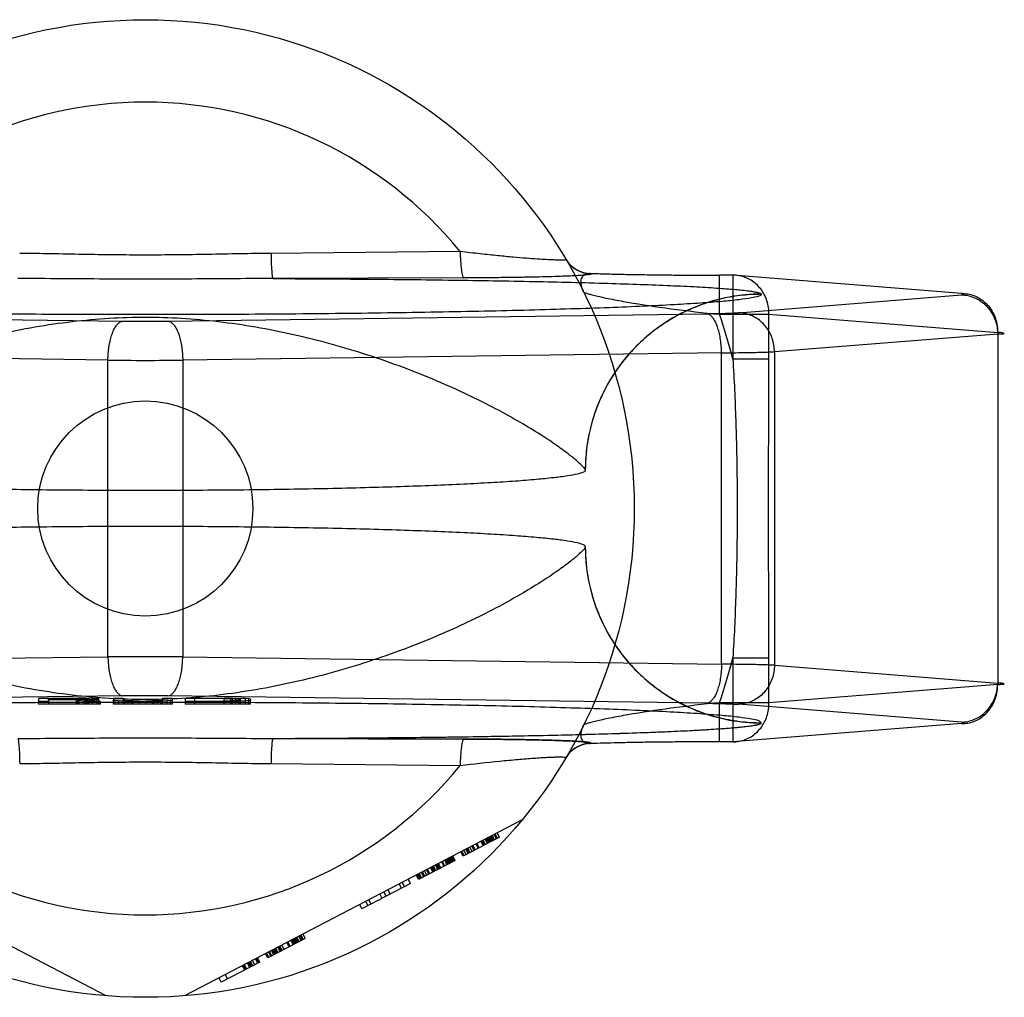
# Model space of a CAD drawing. Header units: millimetres. Extents: x 0 to 420, y 0 to 297.
# Tile 9 of 31: x 158.1 to 160.12, y 142.86 to 144.86. Entities that reach past the tile are written whole.
import ezdxf

# ---------------------------------------------------------------- set-up
doc = ezdxf.new("R2010")
doc.units = ezdxf.units.MM
doc.header["$LTSCALE"] = 23.1
doc.layers.get('0').update_dxf_attribs({"linetype": 'CONTINUOUS'})
doc.layers.add('001-M31079-X02', color=7, linetype='CONTINUOUS')

msp = doc.modelspace()

# ---------------------------------------------------------------- linework, layer by layer
at = {"color": 7, "linetype": 'Continuous'}
msp.add_circle((158.3615, 143.8569), 0.22, dxfattribs=at)
at = {"layer": '001-M31079-X02', "color": 9, "linetype": 'Continuous'}
for p, q in [((159.0055, 144.3826), (158.6186, 144.3788)), ((159.0128, 144.3286), (158.6227, 144.3273)), ((159.2731, 144.3379), (159.2736, 144.3371)), ((159.5633, 144.3342), (159.5362, 144.3342)), ((159.5362, 144.2542), (159.5362, 144.3342)), ((160.031, 144.2969), (159.5633, 144.3342)), ((159.5633, 144.3342), (159.5633, 144.1625)), ((159.5745, 144.2575), (160.031, 144.2939)), ((159.6215, 144.2951), (159.6215, 144.2956)), ((157.2135, 144.2554), (158.3156, 144.2403)), ((158.4075, 144.2403), (159.5096, 144.2554)), ((159.5362, 144.2542), (159.6372, 144.2542)), ((159.6372, 144.2542), (160.105, 144.217)), ((159.6372, 144.1625), (159.6372, 144.2542)), ((160.105, 144.2139), (159.6484, 144.1776)), ((160.105, 144.217), (160.105, 143.4969)), ((158.285, 144.1604), (157.1829, 144.1754)), ((159.5402, 144.1754), (158.4381, 144.1604)), ((159.5402, 143.5384), (159.5402, 144.1754)), ((159.6484, 144.1776), (159.6484, 143.5363)), ((158.285, 143.5535), (158.285, 144.1604)), ((158.4381, 144.1604), (158.4381, 143.5535)), ((159.6372, 144.1625), (159.5633, 144.1625)), ((157.1829, 143.5384), (158.285, 143.5535)), ((158.4381, 143.5535), (159.5402, 143.5384)), ((159.5633, 143.5513), (159.6372, 143.5513)), ((159.5633, 143.5513), (159.5633, 143.3796)), ((159.6372, 143.4596), (159.6372, 143.5513)), ((159.6484, 143.5363), (160.105, 143.4999)), ((160.105, 143.4969), (159.6372, 143.4596)), ((159.6372, 143.4596), (159.5362, 143.4596)), ((159.5362, 143.3796), (159.5362, 143.4596)), ((158.6186, 143.335), (159.0055, 143.3312))]:
    msp.add_line(p, q, dxfattribs=at)
at = {"layer": '001-M31079-X02', "color": 6, "linetype": 'Continuous'}
for p, q in [((159.2615, 143.9353), (159.2615, 143.9358)), ((159.2615, 143.7781), (159.2615, 143.7785)), ((158.1431, 143.4569), (158.1431, 143.4623)), ((158.2265, 143.4682), (158.1631, 143.4682)), ((158.1631, 143.4652), (158.1631, 143.4682)), ((158.1631, 143.4661), (158.2265, 143.4661)), ((158.1631, 143.4623), (158.1631, 143.4569)), ((158.2198, 143.4652), (158.2198, 143.4569)), ((158.2231, 143.4569), (158.2231, 143.4688)), ((158.2265, 143.4682), (158.2365, 143.468)), ((158.2265, 143.4569), (158.2265, 143.4682)), ((158.2365, 143.4662), (158.2265, 143.4661)), ((158.2365, 143.4569), (158.2365, 143.4681)), ((158.2365, 143.468), (158.2431, 143.4678)), ((158.2431, 143.4665), (158.2365, 143.4662)), ((158.2398, 143.4569), (158.2398, 143.4687)), ((158.2431, 143.4569), (158.2431, 143.4679)), ((158.2431, 143.4678), (158.2465, 143.4673)), ((158.2465, 143.4669), (158.2431, 143.4665)), ((158.2465, 143.4569), (158.2465, 143.4673)), ((158.2531, 143.4569), (158.2531, 143.4683)), ((158.2631, 143.4569), (158.2631, 143.4678)), ((158.2665, 143.4569), (158.2665, 143.4668)), ((158.2698, 143.4569), (158.2698, 143.4623)), ((158.2965, 143.4569), (158.2965, 143.4645)), ((158.2998, 143.4569), (158.2998, 143.4638)), ((158.3065, 143.4569), (158.3065, 143.4633)), ((158.3165, 143.4569), (158.3165, 143.4645)), ((158.3198, 143.4569), (158.3198, 143.464)), ((158.3265, 143.4569), (158.3265, 143.4634)), ((158.3331, 143.4569), (158.3331, 143.4626)), ((158.3365, 143.4569), (158.3365, 143.4632)), ((158.3498, 143.4569), (158.3498, 143.4631)), ((158.3631, 143.4569), (158.3631, 143.4632)), ((158.3765, 143.4569), (158.3765, 143.4634)), ((158.3798, 143.4569), (158.3798, 143.4624)), ((158.3865, 143.4569), (158.3865, 143.4636)), ((158.3931, 143.4569), (158.3931, 143.464)), ((158.3965, 143.4569), (158.3965, 143.4645)), ((158.4065, 143.4569), (158.4065, 143.4633)), ((158.4131, 143.4569), (158.4131, 143.4638)), ((158.4165, 143.4645), (158.4165, 143.4569)), ((158.4431, 143.4623), (158.4431, 143.4569)), ((158.5231, 143.468), (158.4631, 143.468)), ((158.4631, 143.4569), (158.4631, 143.468)), ((158.4631, 143.4631), (158.5231, 143.4631)), ((158.5231, 143.4569), (158.5231, 143.4688)), ((158.5231, 143.468), (158.5365, 143.4679)), ((158.5365, 143.4633), (158.5231, 143.4631)), ((158.5365, 143.4569), (158.5365, 143.468)), ((158.5365, 143.4679), (158.5465, 143.4676)), ((158.5465, 143.4636), (158.5365, 143.4633)), ((158.5398, 143.4569), (158.5398, 143.4686)), ((158.5465, 143.4569), (158.5465, 143.4678)), ((158.5465, 143.4676), (158.5531, 143.4672)), ((158.5531, 143.464), (158.5465, 143.4636)), ((158.5531, 143.4569), (158.5531, 143.4685)), ((158.5531, 143.4672), (158.5565, 143.4666)), ((158.5565, 143.4645), (158.5531, 143.464)), ((158.5565, 143.4569), (158.5565, 143.4666)), ((158.5665, 143.4569), (158.5665, 143.4679)), ((158.5731, 143.4569), (158.5731, 143.4673)), ((158.5765, 143.4569), (158.5765, 143.4645)), ((158.2698, 143.4569), (158.1431, 143.4569)), ((158.4165, 143.4569), (158.2965, 143.4569)), ((158.5765, 143.4569), (158.4431, 143.4569)), ((158.2815, 142.8601), (157.5909, 143.2197)), ((159.1322, 143.2197), (158.4415, 142.8601)), ((159.0861, 143.1844), (159.0116, 143.1456)), ((159.0571, 143.1693), (159.0525, 143.1782)), ((159.0613, 143.1715), (159.0567, 143.1803)), ((159.0633, 143.1725), (159.0587, 143.1814)), ((159.0654, 143.1736), (159.0608, 143.1825)), ((159.0675, 143.1747), (159.0629, 143.1836)), ((159.0695, 143.1758), (159.0649, 143.1846)), ((159.0716, 143.1769), (159.067, 143.1857)), ((159.0737, 143.1779), (159.0691, 143.1868)), ((159.0711, 143.1879), (159.0758, 143.179)), ((159.0799, 143.1812), (159.0753, 143.19)), ((159.082, 143.1822), (159.0773, 143.1911)), ((159.0861, 143.1844), (159.0815, 143.1933)), ((159.0219, 143.151), (159.0173, 143.1599)), ((159.024, 143.1521), (159.0194, 143.1609)), ((159.0261, 143.1531), (159.0215, 143.162)), ((159.0302, 143.1553), (159.0256, 143.1642)), ((159.0344, 143.1575), (159.0297, 143.1663)), ((159.0364, 143.1585), (159.0318, 143.1674)), ((159.0426, 143.1618), (159.038, 143.1706)), ((159.0447, 143.1628), (159.0401, 143.1717)), ((159.053, 143.1672), (159.0484, 143.176)), ((159.0551, 143.1682), (159.0504, 143.1771)), ((158.9806, 143.1294), (158.9759, 143.1383)), ((158.9826, 143.1305), (158.978, 143.1394)), ((158.9847, 143.1316), (158.9801, 143.1405)), ((158.9868, 143.1327), (158.9821, 143.1415)), ((158.9888, 143.1338), (158.9842, 143.1426)), ((158.9909, 143.1348), (158.9863, 143.1437)), ((158.9884, 143.1448), (158.993, 143.1359)), ((158.995, 143.137), (158.9904, 143.1459)), ((159.0116, 143.1456), (159.007, 143.1545)), ((159.0137, 143.1467), (159.009, 143.1556)), ((159.0178, 143.1488), (159.0132, 143.1577)), ((158.995, 143.137), (158.9205, 143.0982)), ((158.9412, 143.109), (158.9366, 143.1178)), ((158.9433, 143.1101), (158.9387, 143.1189)), ((158.9495, 143.1133), (158.9449, 143.1222)), ((158.9516, 143.1144), (158.947, 143.1232)), ((158.9536, 143.1154), (158.949, 143.1243)), ((158.9557, 143.1165), (158.9511, 143.1254)), ((158.9599, 143.1187), (158.9552, 143.1275)), ((158.9619, 143.1197), (158.9573, 143.1286)), ((158.964, 143.1208), (158.9594, 143.1297)), ((158.9661, 143.1219), (158.9614, 143.1308)), ((158.9723, 143.1251), (158.9677, 143.134)), ((158.9743, 143.1262), (158.9697, 143.1351)), ((158.9785, 143.1284), (158.9739, 143.1372)), ((158.904, 143.0896), (158.8994, 143.0985)), ((158.9205, 143.0982), (158.9159, 143.1071)), ((158.9226, 143.0993), (158.918, 143.1081)), ((158.9247, 143.1004), (158.9201, 143.1092)), ((158.9267, 143.1014), (158.9221, 143.1103)), ((158.9309, 143.1036), (158.9263, 143.1125)), ((158.9329, 143.1047), (158.9283, 143.1135)), ((158.9371, 143.1068), (158.9325, 143.1157)), ((158.904, 143.0896), (158.8046, 143.0379)), ((158.8853, 143.0799), (158.8807, 143.0888)), ((158.8869, 143.092), (158.8916, 143.0831)), ((158.846, 143.0594), (158.8414, 143.0683)), ((158.8543, 143.0637), (158.8497, 143.0726)), ((158.8626, 143.068), (158.858, 143.0769)), ((158.8046, 143.0379), (158.8, 143.0467)), ((158.817, 143.0443), (158.8124, 143.0532)), ((158.8233, 143.0476), (158.8186, 143.0564)), ((158.6887, 142.9775), (158.6121, 142.9377)), ((158.6722, 142.9689), (158.6675, 142.9778)), ((158.6742, 142.97), (158.6696, 142.9789)), ((158.6763, 142.9711), (158.6717, 142.9799)), ((158.6804, 142.9732), (158.6758, 142.9821)), ((158.6779, 142.9832), (158.6825, 142.9743)), ((158.6846, 142.9754), (158.68, 142.9842)), ((158.6887, 142.9775), (158.6841, 142.9864)), ((158.6328, 142.9484), (158.6282, 142.9573)), ((158.637, 142.9506), (158.6324, 142.9595)), ((158.6391, 142.9517), (158.6344, 142.9605)), ((158.6411, 142.9528), (158.6365, 142.9616)), ((158.6453, 142.9549), (158.6406, 142.9638)), ((158.6556, 142.9603), (158.651, 142.9692)), ((158.6577, 142.9614), (158.6531, 142.9702)), ((158.6639, 142.9646), (158.6593, 142.9735)), ((158.666, 142.9657), (158.6613, 142.9745)), ((158.668, 142.9668), (158.6634, 142.9756)), ((158.6701, 142.9678), (158.6655, 142.9767)), ((158.5935, 142.928), (158.5889, 142.9368)), ((158.5956, 142.929), (158.591, 142.9379)), ((158.6121, 142.9377), (158.6075, 142.9465)), ((158.6142, 142.9387), (158.6096, 142.9476)), ((158.6184, 142.9409), (158.6137, 142.9498)), ((158.6204, 142.942), (158.6158, 142.9508)), ((158.6246, 142.9441), (158.6199, 142.953)), ((158.6266, 142.9452), (158.622, 142.9541)), ((158.6287, 142.9463), (158.6241, 142.9552)), ((158.6308, 142.9474), (158.6262, 142.9562)), ((158.5956, 142.929), (158.5169, 142.8881)), ((158.5599, 142.9218), (158.5645, 142.9129)), ((158.5666, 142.914), (158.562, 142.9228)), ((158.5687, 142.915), (158.5641, 142.9239)), ((158.5749, 142.9183), (158.5703, 142.9271)), ((158.577, 142.9194), (158.5723, 142.9282)), ((158.579, 142.9204), (158.5744, 142.9293)), ((158.5811, 142.9215), (158.5765, 142.9304)), ((158.5852, 142.9237), (158.5806, 142.9325)), ((158.5914, 142.9269), (158.5868, 142.9358)), ((158.5169, 142.8881), (158.5123, 142.897)), ((158.5247, 142.9034), (158.5294, 142.8946))]:
    msp.add_line(p, q, dxfattribs=at)
at = {"layer": '001-M31079-X02', "color": 7, "linetype": 'Continuous'}
for p, q in [((158.3156, 143.4735), (157.2135, 143.4585)), ((158.1431, 143.4689), (158.2231, 143.4689)), ((158.1431, 143.4689), (158.1431, 143.4623)), ((158.1631, 143.4623), (158.1431, 143.4623)), ((158.2198, 143.4652), (158.1631, 143.4652)), ((158.1631, 143.4652), (158.1631, 143.4623)), ((158.2198, 143.4652), (158.2465, 143.4623)), ((158.2398, 143.4687), (158.2231, 143.4689)), ((158.2231, 143.4688), (158.2398, 143.4688)), ((158.2531, 143.4683), (158.2398, 143.4687)), ((158.2398, 143.4655), (158.2531, 143.4658)), ((158.2531, 143.4657), (158.2398, 143.4657)), ((158.2698, 143.4623), (158.2398, 143.4655)), ((158.2698, 143.4623), (158.2465, 143.4623)), ((158.2631, 143.4678), (158.2531, 143.4683)), ((158.2631, 143.4664), (158.2531, 143.4658)), ((158.2665, 143.4673), (158.2631, 143.4678)), ((158.2665, 143.4668), (158.2631, 143.4664)), ((158.2665, 143.4673), (158.2665, 143.4668)), ((158.2965, 143.4689), (158.3165, 143.4689)), ((158.2965, 143.4689), (158.2965, 143.4645)), ((158.2965, 143.4645), (158.2998, 143.4638)), ((158.3065, 143.4633), (158.2998, 143.4638)), ((158.3198, 143.4627), (158.3065, 143.4633)), ((158.3165, 143.4689), (158.3165, 143.4645)), ((158.3198, 143.464), (158.3165, 143.4645)), ((158.3265, 143.4636), (158.3198, 143.464)), ((158.3198, 143.4627), (158.3331, 143.4624)), ((158.3331, 143.4626), (158.3198, 143.4626)), ((158.3365, 143.4633), (158.3265, 143.4636)), ((158.3265, 143.4634), (158.3365, 143.4634)), ((158.3498, 143.4624), (158.3331, 143.4624)), ((158.3331, 143.4624), (158.3498, 143.4623)), ((158.3498, 143.4631), (158.3365, 143.4633)), ((158.3365, 143.4632), (158.3498, 143.4632)), ((158.3498, 143.4631), (158.3631, 143.4631)), ((158.3631, 143.4623), (158.3498, 143.4623)), ((158.3765, 143.4633), (158.3631, 143.4631)), ((158.3631, 143.4632), (158.3765, 143.4632)), ((158.3631, 143.4623), (158.3798, 143.4624)), ((158.3798, 143.4624), (158.3631, 143.4624)), ((158.3865, 143.4636), (158.3765, 143.4633)), ((158.3765, 143.4634), (158.3865, 143.4634)), ((158.3798, 143.4624), (158.3931, 143.4627)), ((158.3931, 143.4626), (158.3798, 143.4626)), ((158.3931, 143.464), (158.3865, 143.4636)), ((158.3965, 143.4645), (158.3931, 143.464)), ((158.4065, 143.4633), (158.3931, 143.4627)), ((158.3965, 143.4689), (158.4165, 143.4689)), ((158.3965, 143.4689), (158.3965, 143.4645)), ((158.4131, 143.4638), (158.4065, 143.4633)), ((159.5096, 143.4585), (158.4075, 143.4735)), ((158.4131, 143.4638), (158.4165, 143.4645)), ((158.4165, 143.4689), (158.4165, 143.4645)), ((158.4431, 143.4689), (158.5231, 143.4689)), ((158.4431, 143.4689), (158.4431, 143.4623)), ((158.5231, 143.4623), (158.4431, 143.4623)), ((158.5398, 143.4687), (158.5231, 143.4689)), ((158.5231, 143.4688), (158.5398, 143.4688)), ((158.5231, 143.4623), (158.5398, 143.4624)), ((158.5398, 143.4624), (158.5231, 143.4624)), ((158.5531, 143.4685), (158.5398, 143.4687)), ((158.5398, 143.4686), (158.5531, 143.4686)), ((158.5398, 143.4624), (158.5531, 143.4627)), ((158.5531, 143.4626), (158.5398, 143.4626)), ((158.5665, 143.4679), (158.5531, 143.4685)), ((158.5665, 143.4633), (158.5531, 143.4627)), ((158.5731, 143.4673), (158.5665, 143.4679)), ((158.5731, 143.4638), (158.5665, 143.4633)), ((158.5765, 143.4666), (158.5731, 143.4673)), ((158.5731, 143.4638), (158.5765, 143.4645)), ((158.5765, 143.4666), (158.5765, 143.4645)), ((160.031, 143.4199), (159.5745, 143.4563)), ((160.031, 143.4169), (159.5633, 143.3797)), ((159.6215, 143.4183), (159.6215, 143.4187)), ((159.6215, 143.4183), (159.6215, 143.4187)), ((158.6227, 143.3866), (159.0128, 143.3853)), ((159.0128, 143.3853), (158.6227, 143.3866)), ((159.5633, 143.3797), (159.5362, 143.3797)), ((159.2736, 143.3768), (159.2733, 143.3759))]:
    msp.add_line(p, q, dxfattribs=at)
at = {"layer": '001-M31079-X02', "color": 9, "linetype": 'Continuous'}
msp.add_circle((158.3615, 143.8569), 1, dxfattribs=at)
for centre, radius, start, end in [((158.3615, 143.8569), 0.8313, 39.2269, 140.7731), ((159.2731, 144.3979), 0.0599, 210.6953, 270.0461), ((159.2736, 144.397), 0.0599, 210.6418, 270.05), ((158.3615, 143.8569), 1.24, 14.2686, 18.6881), ((158.3615, 147.7329), 3.4929, 269.2467, 270.7533), ((158.3615, 153.8768), 9.7168, 269.54869, 270.45131), ((158.3615, 133.837), 9.7168, 89.54869, 90.45131), ((158.3615, 143.8569), 1.24, 341.3119, 345.7314), ((159.2731, 143.316), 0.0599, 89.9539, 149.3056), ((159.2736, 143.3168), 0.0599, 89.95, 149.359), ((158.3615, 143.8569), 0.8313, 219.2269, 320.7731)]:
    msp.add_arc(centre, radius, start, end, dxfattribs=at)
at = {"layer": '001-M31079-X02', "color": 7, "linetype": 'Continuous'}
for centre, radius, start, end in [((158.3615, 139.9765), 3.4973, 89.2476, 90.7523), ((158.3615, 139.9809), 3.4929, 89.2467, 90.7533)]:
    msp.add_arc(centre, radius, start, end, dxfattribs=at)
at = {"layer": '001-M31079-X02', "color": 9, "linetype": 'Continuous'}
for points, knots in [([(158.6186, 144.3788), (158.5757, 144.3785), (158.49, 144.3765), (158.3615, 144.3749), (158.2331, 144.3765), (158.1474, 144.3785), (158.1045, 144.3788)], [0, 0, 0, 0, 0.250402, 0.5, 0.749597, 1, 1, 1, 1]), ([(158.6186, 144.3788), (158.6186, 144.3725), (158.6189, 144.3604), (158.6197, 144.3462), (158.6205, 144.3368), (158.6211, 144.3319), (158.6218, 144.3291), (158.6223, 144.3275), (158.6227, 144.3273)], [0, 0, 0, 0, 0.368465, 0.696111, 0.822296, 0.915751, 0.973941, 1, 1, 1, 1]), ([(159.222, 144.3665), (159.223, 144.3648), (159.2139, 144.3655), (159.2081, 144.3649), (159.1955, 144.3654), (159.1809, 144.366), (159.162, 144.3672), (159.1394, 144.3689), (159.1126, 144.3711), (159.0813, 144.3741), (159.0451, 144.3779), (159.0193, 144.381), (159.0055, 144.3826)], [0, 0, 0, 0, 0.026517, 0.062968, 0.115399, 0.184322, 0.27041, 0.374523, 0.49779, 0.641613, 0.80792, 1, 1, 1, 1]), ([(159.0055, 144.3826), (159.0056, 144.376), (159.0061, 144.3633), (159.0075, 144.3467), (159.0093, 144.3355), (159.0111, 144.3303), (159.0122, 144.3287), (159.0128, 144.3286)], [0, 0, 0, 0, 0.362878, 0.688732, 0.9087, 0.968755, 1, 1, 1, 1]), ([(158.6227, 144.3273), (158.5633, 144.3273), (158.4486, 144.326), (158.2745, 144.326), (158.1598, 144.3273), (158.1004, 144.3273)], [0, 0, 0, 0, 0.341257, 0.658748, 1, 1, 1, 1]), ([(158.6227, 144.3273), (158.6831, 144.327), (158.8023, 144.3264), (158.9771, 144.3246), (159.1419, 144.3219), (159.2708, 144.3188), (159.3647, 144.3159), (159.4263, 144.3135), (159.4808, 144.311), (159.5274, 144.3083), (159.5652, 144.3054), (159.5908, 144.3029), (159.6061, 144.3006), (159.6139, 144.2991), (159.6186, 144.2977), (159.6212, 144.2964), (159.6215, 144.2956)], [0, 0, 0, 0, 0.181178, 0.357362, 0.524059, 0.675649, 0.743808, 0.805748, 0.860602, 0.907513, 0.945638, 0.97416, 0.984582, 0.992353, 0.997444, 1, 1, 1, 1]), ([(159.2736, 144.3371), (159.2748, 144.3353), (159.2648, 144.3354), (159.2585, 144.334), (159.245, 144.3333), (159.2294, 144.3324), (159.2095, 144.3317), (159.1861, 144.3309), (159.1588, 144.3303), (159.1277, 144.3297), (159.0927, 144.3292), (159.054, 144.3288), (159.0269, 144.3287), (159.0128, 144.3286)], [0, 0, 0, 0, 0.02457, 0.057729, 0.104982, 0.166344, 0.241951, 0.331914, 0.436318, 0.555329, 0.689105, 0.837622, 1, 1, 1, 1]), ([(159.2579, 144.3003), (159.2558, 144.3044), (159.2529, 144.3125), (159.2524, 144.3242), (159.2563, 144.3334), (159.2642, 144.3382), (159.2701, 144.3383), (159.2731, 144.3379)], [0, 0, 0, 0, 0.27099, 0.493102, 0.667777, 0.824098, 1, 1, 1, 1]), ([(159.2731, 144.3379), (159.2831, 144.3376), (159.3042, 144.3369), (159.3375, 144.3361), (159.3739, 144.3354), (159.4127, 144.3349), (159.4531, 144.3345), (159.4945, 144.3342), (159.5222, 144.3342), (159.5362, 144.3342)], [0, 0, 0, 0, 0.11337, 0.240887, 0.380096, 0.528444, 0.683089, 0.841296, 1, 1, 1, 1]), ([(159.6372, 144.2542), (159.6373, 144.2589), (159.6366, 144.2683), (159.6334, 144.2819), (159.628, 144.2947), (159.6206, 144.3062), (159.6114, 144.3161), (159.6008, 144.3242), (159.5889, 144.33), (159.5763, 144.3335), (159.5676, 144.3343), (159.5633, 144.3342)], [0, 0, 0, 0, 0.115548, 0.230792, 0.344911, 0.457252, 0.568031, 0.677491, 0.785649, 0.893024, 1, 1, 1, 1]), ([(159.6215, 144.2951), (159.6216, 144.293), (159.6122, 144.2899), (159.5989, 144.287), (159.5725, 144.2834), (159.5382, 144.2801), (159.4936, 144.2767), (159.4402, 144.2735), (159.3781, 144.2704), (159.3077, 144.2676), (159.2298, 144.2649), (159.1449, 144.2625), (159.0537, 144.2603), (158.9569, 144.2584), (158.8553, 144.2568), (158.7497, 144.2555), (158.6411, 144.2545), (158.5302, 144.2538), (158.4179, 144.2535), (158.3052, 144.2535), (158.1929, 144.2538), (158.082, 144.2545), (157.9733, 144.2555), (157.8678, 144.2568), (157.7662, 144.2584), (157.6694, 144.2603), (157.5782, 144.2625), (157.4933, 144.2649), (157.4153, 144.2676), (157.345, 144.2704), (157.2828, 144.2735), (157.2295, 144.2767), (157.1849, 144.2801), (157.1505, 144.2834), (157.1242, 144.287), (157.1109, 144.2899), (157.1015, 144.293), (157.1015, 144.2951)], [0, 0, 0, 0, 0.002493, 0.008682, 0.018754, 0.032668, 0.050325, 0.07159, 0.096294, 0.12424, 0.155205, 0.188938, 0.22517, 0.263609, 0.303947, 0.345858, 0.389007, 0.433046, 0.477624, 0.52238, 0.566958, 0.610997, 0.654146, 0.696057, 0.736395, 0.774834, 0.811065, 0.844799, 0.875763, 0.903709, 0.928414, 0.949678, 0.967336, 0.981249, 0.991321, 0.99751, 1, 1, 1, 1]), ([(159.2579, 144.3003), (159.2583, 144.2995), (159.2611, 144.2984), (159.2659, 144.2965), (159.274, 144.2944), (159.2845, 144.2917), (159.2975, 144.2888), (159.3189, 144.2844), (159.3653, 144.2758), (159.4399, 144.2647), (159.5028, 144.2575), (159.5362, 144.2542)], [0, 0, 0, 0, 0.009066, 0.028397, 0.057799, 0.096568, 0.143882, 0.198874, 0.328449, 0.644516, 1, 1, 1, 1]), ([(159.6215, 144.2951), (159.6072, 144.2951), (159.5782, 144.2934), (159.5358, 144.2857), (159.495, 144.2731), (159.4564, 144.256), (159.42, 144.2345), (159.386, 144.2086), (159.3551, 144.1786), (159.3275, 144.1447), (159.3042, 144.1073), (159.2854, 144.0669), (159.2716, 144.0242), (159.2633, 143.98), (159.2614, 143.95), (159.2614, 143.9353)], [0, 0, 0, 0, 0.0763, 0.153503, 0.228562, 0.30215, 0.377279, 0.452453, 0.528555, 0.605385, 0.683975, 0.761952, 0.841026, 0.921748, 1, 1, 1, 1]), ([(159.6215, 144.2956), (159.5997, 144.2956), (159.5546, 144.2914), (159.4878, 144.2723), (159.4234, 144.2391), (159.3658, 144.1926), (159.3188, 144.1351), (159.2852, 144.0705), (159.2657, 144.0033), (159.2615, 143.9578), (159.2615, 143.9358)], [0, 0, 0, 0, 0.115883, 0.238876, 0.367183, 0.498434, 0.629909, 0.758865, 0.88286, 1, 1, 1, 1]), ([(160.031, 144.2969), (160.0354, 144.297), (160.0441, 144.2963), (160.0567, 144.2928), (160.0685, 144.2869), (160.0792, 144.2788), (160.0884, 144.2689), (160.0957, 144.2574), (160.1011, 144.2446), (160.1044, 144.231), (160.105, 144.2216), (160.105, 144.217)], [0, 0, 0, 0, 0.107071, 0.214436, 0.322617, 0.432029, 0.542926, 0.655374, 0.769251, 0.884267, 1, 1, 1, 1]), ([(160.031, 144.2939), (160.033, 144.2941), (160.0406, 144.2937), (160.0331, 144.2968), (160.031, 144.2969)], [0, 0, 0, 0, 0.480825, 1, 1, 1, 1]), ([(160.031, 144.2939), (160.0353, 144.2938), (160.0439, 144.2929), (160.0563, 144.2892), (160.068, 144.2832), (160.0785, 144.2751), (160.0877, 144.2652), (160.0951, 144.2538), (160.1006, 144.2412), (160.1041, 144.2278), (160.1049, 144.2186), (160.105, 144.2139)], [0, 0, 0, 0, 0.106484, 0.213746, 0.322191, 0.432075, 0.543475, 0.656289, 0.770256, 0.884983, 1, 1, 1, 1]), ([(159.2615, 143.9358), (159.261, 143.938), (159.2556, 143.9435), (159.2453, 143.9537), (159.2272, 143.9683), (159.2017, 143.987), (159.1681, 144.0093), (159.1265, 144.0346), (159.077, 144.0619), (159.0203, 144.0903), (158.9572, 144.1186), (158.8888, 144.146), (158.8165, 144.1713), (158.7415, 144.1938), (158.665, 144.213), (158.5881, 144.2283), (158.5115, 144.2394), (158.4361, 144.2462), (158.3615, 144.2486), (158.287, 144.2462), (158.2115, 144.2394), (158.135, 144.2283), (158.0581, 144.213), (157.9815, 144.1938), (157.9065, 144.1713), (157.8342, 144.146), (157.7659, 144.1186), (157.7028, 144.0903), (157.6461, 144.0619), (157.5966, 144.0346), (157.555, 144.0093), (157.5214, 143.987), (157.4959, 143.9683), (157.4777, 143.9537), (157.4675, 143.9435), (157.4621, 143.938), (157.4616, 143.9358)], [0, 0, 0, 0, 0.003555, 0.011107, 0.022959, 0.039262, 0.060042, 0.085221, 0.114497, 0.147384, 0.18326, 0.221413, 0.261105, 0.301644, 0.342428, 0.382958, 0.422872, 0.461919, 0.5, 0.538082, 0.577129, 0.617043, 0.657573, 0.698356, 0.738896, 0.778588, 0.81674, 0.852617, 0.885504, 0.914779, 0.939958, 0.960738, 0.977042, 0.988893, 0.996445, 1, 1, 1, 1]), ([(159.5096, 144.2554), (159.5151, 144.2555), (159.5258, 144.2556), (159.5409, 144.256), (159.5542, 144.2564), (159.5652, 144.2569), (159.5717, 144.2573), (159.5745, 144.2575)], [0, 0, 0, 0, 0.25668, 0.492149, 0.698248, 0.869187, 1, 1, 1, 1]), ([(159.5402, 144.1754), (159.5402, 144.18), (159.5398, 144.189), (159.5383, 144.2021), (159.536, 144.2144), (159.533, 144.2257), (159.5293, 144.2355), (159.5251, 144.2436), (159.5204, 144.2498), (159.5153, 144.254), (159.5114, 144.2552), (159.5096, 144.2554)], [0, 0, 0, 0, 0.150718, 0.297804, 0.437666, 0.567042, 0.683196, 0.784188, 0.869292, 0.939752, 1, 1, 1, 1]), ([(159.6484, 144.1776), (159.6484, 144.1822), (159.6476, 144.1913), (159.6442, 144.2045), (159.6389, 144.2168), (159.6318, 144.228), (159.6228, 144.238), (159.6123, 144.2462), (159.6005, 144.2525), (159.5878, 144.2565), (159.5789, 144.2575), (159.5745, 144.2575)], [0, 0, 0, 0, 0.114278, 0.227862, 0.337251, 0.447769, 0.558103, 0.669208, 0.779366, 0.89094, 1, 1, 1, 1]), ([(158.285, 144.1604), (158.2851, 144.1649), (158.2855, 144.1739), (158.2869, 144.187), (158.2892, 144.1994), (158.2922, 144.2106), (158.2959, 144.2204), (158.3001, 144.2285), (158.3048, 144.2347), (158.3099, 144.2389), (158.3138, 144.2402), (158.3156, 144.2403)], [0, 0, 0, 0, 0.150719, 0.297804, 0.437667, 0.567042, 0.683197, 0.784188, 0.869292, 0.939752, 1, 1, 1, 1]), ([(158.4075, 144.2403), (158.4093, 144.2402), (158.4131, 144.2389), (158.4183, 144.2347), (158.423, 144.2285), (158.4272, 144.2204), (158.4309, 144.2106), (158.4339, 144.1994), (158.4362, 144.187), (158.4376, 144.1739), (158.438, 144.1649), (158.4381, 144.1604)], [0, 0, 0, 0, 0.060245, 0.130705, 0.215808, 0.3168, 0.432955, 0.562331, 0.702194, 0.849281, 1, 1, 1, 1]), ([(160.105, 144.2139), (160.1078, 144.2141), (160.1109, 144.2144), (160.1213, 144.2146), (160.1111, 144.2173), (160.1078, 144.2168), (160.105, 144.217)], [0, 0, 0, 0, 0.308454, 0.496297, 0.691701, 1, 1, 1, 1]), ([(159.5402, 144.1754), (159.548, 144.1755), (159.5631, 144.1756), (159.5847, 144.1759), (159.6043, 144.1763), (159.6214, 144.1766), (159.6359, 144.1771), (159.6446, 144.1774), (159.6484, 144.1776)], [0, 0, 0, 0, 0.216747, 0.417772, 0.599472, 0.758798, 0.893087, 1, 1, 1, 1]), ([(159.5633, 144.1625), (159.5659, 144.1209), (159.5696, 144.0389), (159.5722, 143.9171), (159.5722, 143.7967), (159.5696, 143.675), (159.5659, 143.593), (159.5633, 143.5513)], [0, 0, 0, 0, 0.204736, 0.40264, 0.597353, 0.795252, 1, 1, 1, 1]), ([(159.6372, 143.5513), (159.6372, 143.6023), (159.6366, 143.7042), (159.636, 143.8569), (159.6366, 144.0096), (159.6372, 144.1115), (159.6372, 144.1625)], [0, 0, 0, 0, 0.250466, 0.5, 0.749534, 1, 1, 1, 1]), ([(159.2615, 143.7781), (159.261, 143.7758), (159.2556, 143.7704), (159.2453, 143.7601), (159.2271, 143.7455), (159.2017, 143.7268), (159.1681, 143.7045), (159.1265, 143.6793), (159.077, 143.6519), (159.0203, 143.6236), (158.9572, 143.5952), (158.8889, 143.5679), (158.8166, 143.5426), (158.7416, 143.52), (158.6651, 143.5009), (158.5881, 143.4856), (158.5116, 143.4744), (158.4361, 143.4676), (158.3615, 143.4653), (158.287, 143.4676), (158.2115, 143.4744), (158.135, 143.4856), (158.058, 143.5009), (157.9815, 143.52), (157.9065, 143.5426), (157.8342, 143.5679), (157.7659, 143.5952), (157.7028, 143.6236), (157.646, 143.6519), (157.5966, 143.6793), (157.555, 143.7045), (157.5214, 143.7268), (157.4959, 143.7455), (157.4777, 143.7601), (157.4675, 143.7704), (157.4621, 143.7758), (157.4616, 143.7781)], [0, 0, 0, 0, 0.003556, 0.01111, 0.022961, 0.039265, 0.060043, 0.08522, 0.114493, 0.147377, 0.183251, 0.221401, 0.261091, 0.301628, 0.342411, 0.38294, 0.422856, 0.461909, 0.5, 0.538091, 0.577144, 0.61706, 0.657589, 0.698372, 0.738909, 0.7786, 0.816749, 0.852623, 0.885507, 0.91478, 0.939957, 0.960735, 0.977039, 0.98889, 0.996444, 1, 1, 1, 1]), ([(159.2614, 143.7785), (159.2614, 143.7642), (159.2632, 143.7353), (159.2709, 143.6929), (159.2835, 143.6522), (159.3006, 143.6135), (159.3221, 143.5771), (159.348, 143.5431), (159.3781, 143.5122), (159.4121, 143.4847), (159.4495, 143.4614), (159.4899, 143.4426), (159.5326, 143.4289), (159.5768, 143.4206), (159.6068, 143.4187), (159.6215, 143.4187)], [0, 0, 0, 0, 0.076158, 0.153158, 0.228334, 0.301941, 0.37695, 0.452289, 0.528431, 0.605124, 0.6839, 0.761958, 0.840937, 0.921804, 1, 1, 1, 1]), ([(159.2615, 143.7781), (159.2615, 143.756), (159.2657, 143.7106), (159.2852, 143.6433), (159.3188, 143.5787), (159.3658, 143.5213), (159.4234, 143.4747), (159.4878, 143.4415), (159.5546, 143.4224), (159.5997, 143.4183), (159.6215, 143.4183)], [0, 0, 0, 0, 0.11714, 0.241135, 0.370091, 0.501566, 0.632817, 0.761124, 0.884117, 1, 1, 1, 1]), ([(158.285, 143.5535), (158.2851, 143.5489), (158.2855, 143.54), (158.2869, 143.5268), (158.2892, 143.5145), (158.2922, 143.5032), (158.2959, 143.4934), (158.3001, 143.4853), (158.3048, 143.4791), (158.3099, 143.4749), (158.3138, 143.4737), (158.3156, 143.4735)], [0, 0, 0, 0, 0.150717, 0.297802, 0.437664, 0.56704, 0.683194, 0.784186, 0.869291, 0.939752, 1, 1, 1, 1]), ([(158.4075, 143.4735), (158.4093, 143.4737), (158.4131, 143.4749), (158.4181, 143.479), (158.4227, 143.4849), (158.4269, 143.4928), (158.4306, 143.5024), (158.4337, 143.5136), (158.4361, 143.5261), (158.4376, 143.5396), (158.438, 143.5488), (158.4381, 143.5535)], [0, 0, 0, 0, 0.059848, 0.129478, 0.21067, 0.30855, 0.422325, 0.551959, 0.693198, 0.845764, 1, 1, 1, 1]), ([(159.5402, 143.5384), (159.5402, 143.5339), (159.5398, 143.5249), (159.5383, 143.5118), (159.536, 143.4994), (159.533, 143.4882), (159.5293, 143.4784), (159.5251, 143.4702), (159.5204, 143.464), (159.5153, 143.4599), (159.5114, 143.4586), (159.5096, 143.4585)], [0, 0, 0, 0, 0.150717, 0.297802, 0.437664, 0.56704, 0.683194, 0.784186, 0.869291, 0.939752, 1, 1, 1, 1]), ([(159.6484, 143.5363), (159.6446, 143.5365), (159.6359, 143.5368), (159.6214, 143.5372), (159.6043, 143.5376), (159.5847, 143.5379), (159.5631, 143.5382), (159.548, 143.5384), (159.5402, 143.5384)], [0, 0, 0, 0, 0.106969, 0.24139, 0.400755, 0.582395, 0.783355, 1, 1, 1, 1]), ([(159.6484, 143.5363), (159.6484, 143.5317), (159.6475, 143.5224), (159.6441, 143.509), (159.6386, 143.4964), (159.6312, 143.485), (159.622, 143.4751), (159.6115, 143.4671), (159.5998, 143.4611), (159.5874, 143.4573), (159.5788, 143.4564), (159.5745, 143.4563)], [0, 0, 0, 0, 0.115018, 0.229746, 0.343713, 0.456528, 0.567928, 0.677812, 0.786256, 0.893517, 1, 1, 1, 1]), ([(160.031, 143.4199), (160.0353, 143.42), (160.0439, 143.4209), (160.0563, 143.4247), (160.068, 143.4307), (160.0785, 143.4388), (160.0877, 143.4487), (160.0951, 143.4601), (160.1006, 143.4727), (160.1041, 143.4861), (160.1049, 143.4953), (160.105, 143.4999)], [0, 0, 0, 0, 0.106478, 0.213739, 0.322185, 0.432069, 0.54347, 0.656285, 0.770253, 0.884982, 1, 1, 1, 1]), ([(160.031, 143.4169), (160.0353, 143.4169), (160.044, 143.4176), (160.0564, 143.421), (160.0679, 143.4266), (160.0784, 143.4343), (160.0876, 143.444), (160.0952, 143.4555), (160.1009, 143.4685), (160.1043, 143.4824), (160.105, 143.4921), (160.105, 143.4969)], [0, 0, 0, 0, 0.106359, 0.212591, 0.316219, 0.423151, 0.53269, 0.646153, 0.761699, 0.881375, 1, 1, 1, 1]), ([(160.105, 143.4969), (160.1078, 143.497), (160.1109, 143.4974), (160.1213, 143.4975), (160.1111, 143.5002), (160.1078, 143.4998), (160.105, 143.4999)], [0, 0, 0, 0, 0.308454, 0.496297, 0.691701, 1, 1, 1, 1]), ([(159.5362, 143.4596), (159.5028, 143.4563), (159.4399, 143.4492), (159.3653, 143.438), (159.3189, 143.4295), (159.2975, 143.425), (159.2845, 143.4221), (159.274, 143.4195), (159.2659, 143.4173), (159.2611, 143.4154), (159.2583, 143.4143), (159.2579, 143.4136)], [0, 0, 0, 0, 0.355482, 0.671549, 0.801125, 0.856117, 0.903432, 0.942201, 0.971603, 0.990934, 1, 1, 1, 1]), ([(159.5633, 143.3797), (159.5676, 143.3796), (159.5762, 143.3803), (159.5888, 143.3838), (159.6007, 143.3897), (159.6114, 143.3977), (159.6206, 143.4076), (159.628, 143.4192), (159.6334, 143.432), (159.6366, 143.4456), (159.6373, 143.4549), (159.6372, 143.4596)], [0, 0, 0, 0, 0.105867, 0.213506, 0.322247, 0.431686, 0.542546, 0.655169, 0.769173, 0.884293, 1, 1, 1, 1]), ([(159.2731, 143.3759), (159.2701, 143.3756), (159.2642, 143.3756), (159.2563, 143.3804), (159.2524, 143.3896), (159.2529, 143.4013), (159.2558, 143.4094), (159.2579, 143.4136)], [0, 0, 0, 0, 0.175939, 0.33226, 0.506926, 0.729017, 1, 1, 1, 1]), ([(158.1004, 143.3866), (158.1599, 143.3866), (158.2745, 143.3878), (158.4486, 143.3878), (158.5632, 143.3866), (158.6227, 143.3866)], [0, 0, 0, 0, 0.341795, 0.658236, 1, 1, 1, 1]), ([(158.1004, 143.3866), (158.1008, 143.3864), (158.1013, 143.3848), (158.1019, 143.382), (158.1025, 143.3771), (158.1034, 143.3678), (158.1041, 143.3535), (158.1044, 143.3414), (158.1045, 143.335)], [0, 0, 0, 0, 0.025787, 0.083395, 0.176138, 0.301743, 0.629474, 1, 1, 1, 1]), ([(158.6227, 143.3866), (158.6223, 143.3864), (158.6218, 143.3848), (158.6211, 143.3819), (158.6205, 143.3771), (158.6197, 143.3677), (158.6189, 143.3534), (158.6186, 143.3414), (158.6186, 143.335)], [0, 0, 0, 0, 0.026059, 0.084249, 0.177704, 0.303889, 0.631535, 1, 1, 1, 1]), ([(159.0128, 143.3853), (159.0122, 143.3851), (159.0111, 143.3836), (159.0093, 143.3783), (159.0075, 143.3671), (159.0061, 143.3506), (159.0056, 143.3379), (159.0055, 143.3312)], [0, 0, 0, 0, 0.031245, 0.0913, 0.311268, 0.637121, 1, 1, 1, 1]), ([(159.0055, 143.3312), (159.0325, 143.3345), (159.0718, 143.3389), (159.1222, 143.3436), (159.1504, 143.3458), (159.1707, 143.3472), (159.1838, 143.3479), (159.1952, 143.3485), (159.2048, 143.3487), (159.2121, 143.3489), (159.2177, 143.3484), (159.2202, 143.3486), (159.2222, 143.3477), (159.222, 143.3474)], [0, 0, 0, 0, 0.374572, 0.545185, 0.69775, 0.765258, 0.825765, 0.8784, 0.922348, 0.956856, 0.98136, 0.995484, 1, 1, 1, 1]), ([(158.1045, 143.335), (158.1474, 143.3354), (158.2331, 143.3373), (158.3615, 143.339), (158.49, 143.3373), (158.5757, 143.3354), (158.6186, 143.335)], [0, 0, 0, 0, 0.250402, 0.5, 0.749597, 1, 1, 1, 1])]:
    msp.add_open_spline(points, degree=3, knots=knots, dxfattribs=at)
at = {"layer": '001-M31079-X02', "color": 6, "linetype": 'Continuous'}
for points, knots in [([(159.2615, 143.9353), (159.2615, 143.9334), (159.2547, 143.9297), (159.2432, 143.9268), (159.2223, 143.9229), (159.1946, 143.9194), (159.159, 143.9159), (159.1163, 143.9125), (159.0667, 143.9094), (159.0107, 143.9064), (158.9489, 143.9037), (158.8818, 143.9013), (158.81, 143.8992), (158.7341, 143.8974), (158.6548, 143.8959), (158.573, 143.8948), (158.4892, 143.8941), (158.4042, 143.8937), (158.3189, 143.8937), (158.2339, 143.8941), (158.1501, 143.8948), (158.0682, 143.8959), (157.989, 143.8974), (157.9131, 143.8992), (157.8413, 143.9013), (157.7741, 143.9037), (157.7123, 143.9064), (157.6564, 143.9094), (157.6068, 143.9125), (157.5641, 143.9159), (157.5285, 143.9194), (157.5007, 143.9229), (157.4799, 143.9268), (157.4684, 143.9297), (157.4615, 143.9334), (157.4615, 143.9353)], [0, 0, 0, 0, 0.003145, 0.010238, 0.021627, 0.037284, 0.057093, 0.080886, 0.108455, 0.139552, 0.173898, 0.211182, 0.25107, 0.2932, 0.337192, 0.382651, 0.429166, 0.476318, 0.523684, 0.570837, 0.617352, 0.662811, 0.706803, 0.748933, 0.78882, 0.826104, 0.86045, 0.891547, 0.919115, 0.942908, 0.962717, 0.978373, 0.989762, 0.996855, 1, 1, 1, 1]), ([(159.2615, 143.7785), (159.2615, 143.7804), (159.2547, 143.7841), (159.2432, 143.787), (159.2223, 143.7909), (159.1946, 143.7944), (159.159, 143.798), (159.1163, 143.8013), (159.0667, 143.8045), (159.0107, 143.8074), (158.9489, 143.8101), (158.8818, 143.8125), (158.81, 143.8147), (158.7341, 143.8165), (158.6548, 143.8179), (158.573, 143.819), (158.4892, 143.8198), (158.4042, 143.8201), (158.3189, 143.8201), (158.2339, 143.8198), (158.1501, 143.819), (158.0682, 143.8179), (157.989, 143.8165), (157.9131, 143.8147), (157.8413, 143.8125), (157.7742, 143.8101), (157.7123, 143.8074), (157.6564, 143.8045), (157.6068, 143.8013), (157.5641, 143.798), (157.5285, 143.7944), (157.5007, 143.7909), (157.4799, 143.787), (157.4684, 143.7841), (157.4615, 143.7804), (157.4615, 143.7785)], [0, 0, 0, 0, 0.003145, 0.010239, 0.021627, 0.037284, 0.057093, 0.080887, 0.108456, 0.139553, 0.173899, 0.211184, 0.251071, 0.2932, 0.337193, 0.382651, 0.429165, 0.476318, 0.523683, 0.570836, 0.61735, 0.662808, 0.706801, 0.74893, 0.788817, 0.826102, 0.860448, 0.891545, 0.919113, 0.942907, 0.962716, 0.978373, 0.989762, 0.996855, 1, 1, 1, 1])]:
    msp.add_open_spline(points, degree=3, knots=knots, dxfattribs=at)
at = {"layer": '001-M31079-X02', "color": 7, "linetype": 'Continuous'}
for points, knots in [([(159.6215, 143.4187), (159.62, 143.4203), (159.6141, 143.4245), (159.5978, 143.4265), (159.573, 143.4306), (159.538, 143.4337), (159.4937, 143.4371), (159.4402, 143.4403), (159.3781, 143.4434), (159.3078, 143.4463), (159.2298, 143.4489), (159.1449, 143.4514), (159.0537, 143.4535), (158.9569, 143.4554), (158.8554, 143.4571), (158.7498, 143.4584), (158.6411, 143.4593), (158.5302, 143.46), (158.418, 143.4603), (158.3052, 143.4603), (158.193, 143.46), (158.0821, 143.4593), (157.9734, 143.4584), (157.8678, 143.4571), (157.7663, 143.4554), (157.6695, 143.4535), (157.5782, 143.4514), (157.4933, 143.4489), (157.4154, 143.4463), (157.345, 143.4434), (157.2829, 143.4403), (157.2294, 143.4371), (157.1851, 143.4337), (157.15, 143.4306), (157.1253, 143.4265), (157.109, 143.4245), (157.1031, 143.4203), (157.1015, 143.4187)], [0, 0, 0, 0, 0.002494, 0.008682, 0.018753, 0.032665, 0.05032, 0.071583, 0.096285, 0.124228, 0.155189, 0.18892, 0.225149, 0.263585, 0.30392, 0.34583, 0.388977, 0.433016, 0.477593, 0.52235, 0.566928, 0.610968, 0.654118, 0.696031, 0.73637, 0.774811, 0.811045, 0.844781, 0.875747, 0.903695, 0.928401, 0.949668, 0.967327, 0.981242, 0.991315, 0.997506, 1, 1, 1, 1]), ([(159.6215, 143.4187), (159.62, 143.4203), (159.6141, 143.4245), (159.5978, 143.4265), (159.573, 143.4306), (159.538, 143.4337), (159.4937, 143.4371), (159.4402, 143.4403), (159.3781, 143.4434), (159.3077, 143.4463), (159.2298, 143.4489), (159.1449, 143.4514), (159.0537, 143.4535), (158.9569, 143.4554), (158.8553, 143.4571), (158.7497, 143.4584), (158.6411, 143.4593), (158.5302, 143.46), (158.4179, 143.4603), (158.3052, 143.4603), (158.1929, 143.46), (158.082, 143.4593), (157.9733, 143.4584), (157.8678, 143.4571), (157.7662, 143.4554), (157.6694, 143.4535), (157.5782, 143.4514), (157.4933, 143.4489), (157.4153, 143.4463), (157.345, 143.4434), (157.2829, 143.4403), (157.2294, 143.4371), (157.1851, 143.4337), (157.15, 143.4306), (157.1253, 143.4265), (157.109, 143.4245), (157.1031, 143.4203), (157.1015, 143.4187)], [0, 0, 0, 0, 0.002493, 0.008682, 0.018754, 0.032668, 0.050325, 0.07159, 0.096294, 0.124241, 0.155205, 0.188938, 0.22517, 0.263609, 0.303947, 0.345858, 0.389007, 0.433047, 0.477624, 0.522381, 0.566958, 0.610998, 0.654146, 0.696058, 0.736395, 0.774834, 0.811066, 0.844799, 0.875764, 0.90371, 0.928414, 0.949679, 0.967336, 0.98125, 0.991322, 0.99751, 1, 1, 1, 1]), ([(159.5096, 143.4585), (159.5151, 143.4584), (159.5258, 143.4582), (159.5409, 143.4579), (159.5542, 143.4574), (159.5652, 143.4569), (159.5717, 143.4565), (159.5745, 143.4563)], [0, 0, 0, 0, 0.25668, 0.492149, 0.698248, 0.869187, 1, 1, 1, 1]), ([(160.031, 143.4199), (160.033, 143.4198), (160.0407, 143.4202), (160.0331, 143.4171), (160.031, 143.4169)], [0, 0, 0, 0, 0.481064, 1, 1, 1, 1]), ([(160.031, 143.4199), (160.033, 143.4198), (160.0406, 143.4202), (160.0331, 143.4171), (160.031, 143.4169)], [0, 0, 0, 0, 0.480825, 1, 1, 1, 1]), ([(158.6227, 143.3866), (158.6831, 143.3868), (158.8023, 143.3875), (158.9771, 143.3893), (159.1419, 143.392), (159.2708, 143.395), (159.3647, 143.398), (159.4263, 143.4003), (159.4808, 143.4029), (159.5274, 143.4056), (159.5652, 143.4084), (159.5908, 143.411), (159.6061, 143.4132), (159.6139, 143.4148), (159.6186, 143.4162), (159.6212, 143.4175), (159.6215, 143.4183)], [0, 0, 0, 0, 0.181178, 0.357362, 0.524059, 0.675649, 0.743808, 0.805748, 0.860602, 0.907513, 0.945638, 0.97416, 0.984582, 0.992353, 0.997444, 1, 1, 1, 1]), ([(158.6227, 143.3866), (158.6648, 143.3867), (158.7442, 143.3871), (158.8578, 143.3881), (158.9609, 143.3892), (159.0556, 143.3906), (159.143, 143.3921), (159.2233, 143.3939), (159.2967, 143.3958), (159.363, 143.3979), (159.422, 143.4002), (159.4735, 143.4025), (159.5174, 143.405), (159.5534, 143.4075), (159.5817, 143.4099), (159.6018, 143.4127), (159.6148, 143.4143), (159.62, 143.4172), (159.6215, 143.4183)], [0, 0, 0, 0, 0.126077, 0.238306, 0.340699, 0.435145, 0.522382, 0.60271, 0.676124, 0.742516, 0.801605, 0.853209, 0.897132, 0.933342, 0.961645, 0.982027, 0.994648, 1, 1, 1, 1]), ([(159.0128, 143.3853), (159.027, 143.3852), (159.0541, 143.385), (159.0929, 143.3847), (159.1277, 143.3842), (159.1587, 143.3836), (159.1859, 143.3829), (159.2094, 143.3822), (159.2291, 143.3814), (159.2452, 143.3806), (159.2575, 143.3796), (159.2667, 143.379), (159.2716, 143.3777), (159.2736, 143.3768)], [0, 0, 0, 0, 0.163413, 0.311552, 0.444773, 0.5634, 0.667562, 0.75738, 0.83297, 0.894397, 0.94172, 0.975, 1, 1, 1, 1]), ([(159.2736, 143.3768), (159.2716, 143.3777), (159.2668, 143.379), (159.2576, 143.3796), (159.2453, 143.3806), (159.2293, 143.3814), (159.2095, 143.3822), (159.186, 143.3829), (159.1588, 143.3836), (159.1277, 143.3842), (159.0927, 143.3847), (159.054, 143.385), (159.0269, 143.3852), (159.0128, 143.3853)], [0, 0, 0, 0, 0.02457, 0.057729, 0.104982, 0.166344, 0.241952, 0.331915, 0.436318, 0.555329, 0.689105, 0.837623, 1, 1, 1, 1]), ([(159.5362, 143.3797), (159.524, 143.3797), (159.4996, 143.3796), (159.4632, 143.3794), (159.4274, 143.3791), (159.3926, 143.3787), (159.3594, 143.3782), (159.3283, 143.3775), (159.2997, 143.3768), (159.2816, 143.3762), (159.2731, 143.3759)], [0, 0, 0, 0, 0.13907, 0.278026, 0.414814, 0.547507, 0.674317, 0.793298, 0.902292, 1, 1, 1, 1])]:
    msp.add_open_spline(points, degree=3, knots=knots, dxfattribs=at)

doc.saveas('drawing.dxf')
